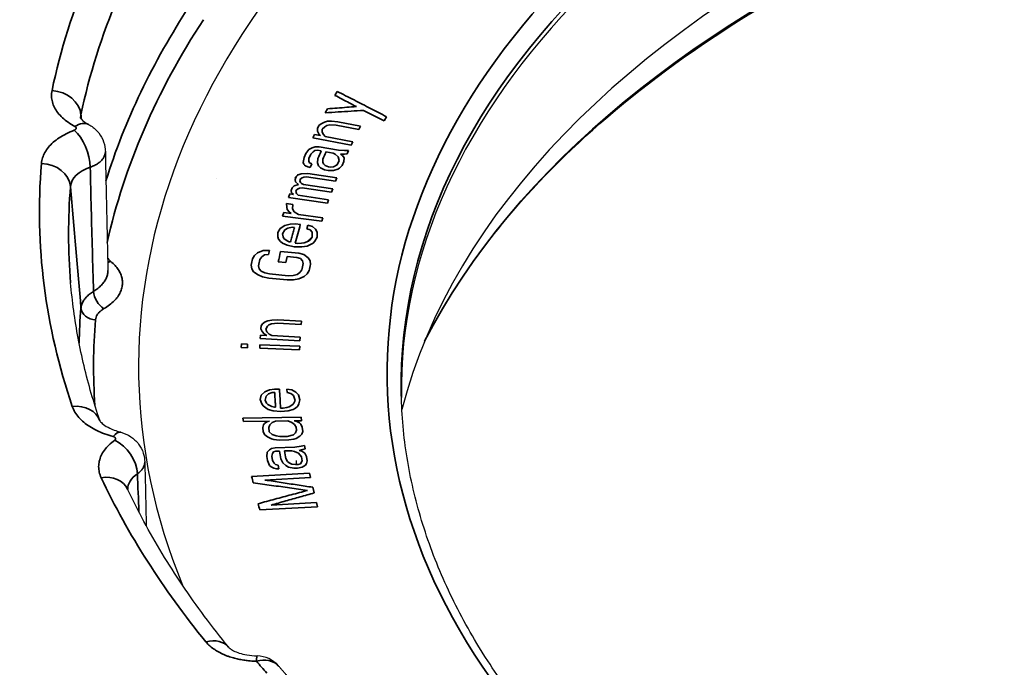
# Model space of a CAD drawing. Header units: millimetres. Extents: x -11430 to 11430, y -300 to 4365.
# Tile 8 of 31: x 2445 to 2462, y 1375 to 1386. Entities that reach past the tile are written whole.
import ezdxf

# ---------------------------------------------------------------- set-up
doc = ezdxf.new("R2010")
doc.units = ezdxf.units.MM
doc.header["$LTSCALE"] = 15
doc.layers.add('_Sichtbarkanten', color=7, linetype='Continuous', lineweight=25)
doc.layers.add('Sichtbar schmal (ISO)', color=7, linetype='Continuous', lineweight=35)

msp = doc.modelspace()

# ---------------------------------------------------------------- linework, layer by layer
at = {"layer": '_Sichtbarkanten'}
for p, q in [((2450.987, 1384.493), (2450.987, 1384.493)), ((2450.734, 1384.25), (2450.734, 1384.25)), ((2450.568, 1384.084), (2450.567, 1384.083)), ((2449.493, 1382.345), (2449.493, 1382.337)), ((2450.127, 1382.265), (2450.127, 1382.265)), ((2446.93, 1382.034), (2446.93, 1382.034)), ((2449.799, 1381.894), (2449.8, 1381.894)), ((2450.161, 1378.715), (2450.159, 1378.784)), ((2450.166, 1378.481), (2450.166, 1378.481)), ((2450.17, 1378.295), (2450.169, 1378.299)), ((2450.171, 1378.226), (2450.171, 1378.229)), ((2450.176, 1377.974), (2450.176, 1377.975))]:
    msp.add_line(p, q, dxfattribs=at)
msp.add_arc((2449.474, 1374.942), 0.5, 41.3481, 88.6196, dxfattribs=at)
msp.add_ellipse((2475.705, 1383.045), major_axis=(37.75, 0), ratio=0.57735, dxfattribs=at)
for centre, major_axis, ratio, start_param, end_param in [((2475.705, 1379.983), (-23.75, 0), 0.57735, 3.132886, 6.291892), ((2475.705, 1377.612), (-24.004, 0), 0.57735, 3.289846, 6.134932), ((2475.705, 1380.392), (-28.25, 0), 0.57735, 5.639136, 6.514529), ((2446.364, 1384.092), (0.236, 0.441), 0.555501, 6.28316, 6.283206), ((2475.705, 1382.841), (-37.491, 0), 0.57735, 6.237108, 7.101573), ((2447.022, 1378.786), (0.129, 0.483), 0.343396, 6.283184, 6.28321)]:
    msp.add_ellipse(centre, major_axis=major_axis, ratio=ratio, start_param=start_param, end_param=end_param, dxfattribs=at)
for points, knots in [([(2438.255, 1383.851), (2438.439, 1386.158), (2439.26, 1388.444), (2442.092, 1392.763), (2444.115, 1394.793), (2449.164, 1398.388), (2452.194, 1399.95), (2458.947, 1402.44), (2462.669, 1403.369), (2470.427, 1404.5), (2474.461, 1404.703), (2482.437, 1404.364), (2486.376, 1403.823), (2493.765, 1402.048), (2497.213, 1400.815), (2503.269, 1397.777), (2505.875, 1395.973), (2509.977, 1391.973), (2511.473, 1389.776), (2512.782, 1386.296), (2513.058, 1385.076), (2513.156, 1383.851)], [3.889269, 3.889269, 3.889269, 3.889269, 4.205166, 4.205166, 4.524465, 4.524465, 4.845516, 4.845516, 5.166574, 5.166574, 5.487449, 5.487449, 5.808279, 5.808279, 6.129227, 6.129227, 6.450356, 6.450356, 6.770975, 6.770975, 6.938707, 6.938707, 6.938707, 6.938707]), ([(2452.354, 1380.823), (2453.024, 1382.135), (2454.038, 1383.396), (2456.771, 1385.788), (2458.539, 1386.901), (2462.595, 1388.752), (2464.883, 1389.491), (2469.751, 1390.518), (2472.33, 1390.807), (2477.518, 1390.903), (2480.126, 1390.71), (2485.103, 1389.862), (2487.471, 1389.208), (2491.726, 1387.508), (2493.612, 1386.463), (2496.715, 1384.092), (2497.93, 1382.767), (2498.861, 1381.191), (2498.962, 1381.008), (2499.056, 1380.823)], [4.130031, 4.130031, 4.130031, 4.130031, 4.426418, 4.426418, 4.745115, 4.745115, 5.063409, 5.063409, 5.382001, 5.382001, 5.700744, 5.700744, 6.019385, 6.019385, 6.337732, 6.337732, 6.656179, 6.656179, 6.697946, 6.697946, 6.697946, 6.697946]), ([(2446.461, 1384.645), (2446.461, 1384.645), (2446.462, 1384.642), (2446.471, 1384.63), (2446.48, 1384.618), (2446.516, 1384.586), (2446.547, 1384.563), (2446.592, 1384.538), (2446.596, 1384.535), (2446.601, 1384.533)], [0.0419837, 0.0419837, 0.0419837, 0.0419837, 0.0680897, 0.0680897, 0.1002999, 0.1002999, 0.1435031, 0.1435031, 0.1481597, 0.1481597, 0.1481597, 0.1481597]), ([(2446.601, 1384.533), (2446.654, 1384.504), (2446.704, 1384.467), (2446.785, 1384.379), (2446.818, 1384.329), (2446.865, 1384.223), (2446.88, 1384.166), (2446.886, 1384.098), (2446.887, 1384.086), (2446.887, 1384.073)], [0, 0, 0, 0, 0.0364794, 0.0364794, 0.071883, 0.071883, 0.1060223, 0.1060223, 0.1133549, 0.1133549, 0.1133549, 0.1133549]), ([(2446.794, 1379.464), (2446.741, 1379.62), (2446.692, 1379.776), (2446.601, 1380.089), (2446.56, 1380.246), (2446.485, 1380.561), (2446.452, 1380.719), (2446.393, 1381.034), (2446.367, 1381.192), (2446.324, 1381.508), (2446.307, 1381.666), (2446.293, 1381.825)], [3.6491391, 3.6491391, 3.6491391, 3.6491391, 3.6779871, 3.6779871, 3.7069218, 3.7069218, 3.7358566, 3.7358566, 3.7647913, 3.7647913, 3.7937261, 3.7937261, 3.7937261, 3.7937261]), ([(2453.888, 1374.711), (2453.654, 1375.022), (2453.441, 1375.337), (2453.042, 1376), (2452.86, 1376.347), (2452.544, 1377.049), (2452.411, 1377.403), (2452.195, 1378.115), (2452.111, 1378.474), (2451.995, 1379.192), (2451.963, 1379.553), (2451.955, 1379.913)], [3.4336181, 3.4336181, 3.4336181, 3.4336181, 3.5085218, 3.5085218, 3.5891036, 3.5891036, 3.6696854, 3.6696854, 3.7502672, 3.7502672, 3.8308491, 3.8308491, 3.8308491, 3.8308491]), ([(2446.794, 1379.464), (2446.794, 1379.464), (2446.795, 1379.462), (2446.801, 1379.452), (2446.808, 1379.444), (2446.837, 1379.415), (2446.865, 1379.392), (2446.94, 1379.348), (2446.985, 1379.326), (2447.072, 1379.293), (2447.11, 1379.28), (2447.151, 1379.269)], [0.0126848, 0.0126848, 0.0126848, 0.0126848, 0.0362668, 0.0362668, 0.0642865, 0.0642865, 0.1082406, 0.1082406, 0.1493287, 0.1493287, 0.1776268, 0.1776268, 0.1776268, 0.1776268]), ([(2447.151, 1379.269), (2447.211, 1379.253), (2447.269, 1379.227), (2447.372, 1379.159), (2447.418, 1379.116), (2447.49, 1379.021), (2447.518, 1378.968), (2447.552, 1378.864), (2447.561, 1378.812), (2447.562, 1378.761)], [0, 0, 0, 0, 0.0374802, 0.0374802, 0.0743379, 0.0743379, 0.109327, 0.109327, 0.1401567, 0.1401567, 0.1401567, 0.1401567]), ([(2448.998, 1375.589), (2448.855, 1375.764), (2448.718, 1375.94), (2448.454, 1376.295), (2448.327, 1376.474), (2448.086, 1376.834), (2447.97, 1377.014), (2447.75, 1377.378), (2447.646, 1377.56), (2447.449, 1377.927), (2447.356, 1378.111), (2447.268, 1378.296)], [3.4032115, 3.4032115, 3.4032115, 3.4032115, 3.4378911, 3.4378911, 3.472571, 3.472571, 3.507251, 3.507251, 3.5419309, 3.5419309, 3.5766108, 3.5766108, 3.5766108, 3.5766108]), ([(2448.998, 1375.589), (2449, 1375.587), (2449.007, 1375.579), (2449.036, 1375.557), (2449.057, 1375.543), (2449.11, 1375.517), (2449.143, 1375.503), (2449.219, 1375.479), (2449.264, 1375.467), (2449.366, 1375.449), (2449.426, 1375.444), (2449.486, 1375.442)], [0, 0, 0, 0, 0.0302697, 0.0302697, 0.0583732, 0.0583732, 0.0864308, 0.0864308, 0.1167973, 0.1167973, 0.1526892, 0.1526892, 0.1526892, 0.1526892]), ([(2450.024, 1375.077), (2450.012, 1375.09), (2450, 1375.103), (2449.977, 1375.129), (2449.965, 1375.142), (2449.942, 1375.168), (2449.93, 1375.181), (2449.907, 1375.207), (2449.895, 1375.22), (2449.872, 1375.246), (2449.861, 1375.259), (2449.849, 1375.273)], [3.35975881, 3.35975881, 3.35975881, 3.35975881, 3.36242813, 3.36242813, 3.36509746, 3.36509746, 3.36776678, 3.36776678, 3.37043611, 3.37043611, 3.37310543, 3.37310543, 3.37310543, 3.37310543])]:
    msp.add_open_spline(points, degree=3, knots=knots, dxfattribs=at)
for points in [[(2446.887, 1384.073), (2446.901, 1383.393), (2446.915, 1382.713), (2446.93, 1382.034)], [(2450.32, 1383.824), (2450.319, 1383.823), (2450.317, 1383.822), (2450.316, 1383.82)], [(2450.185, 1383.677), (2450.167, 1383.657), (2450.148, 1383.637), (2450.13, 1383.616)], [(2449.454, 1381.994), (2449.452, 1381.992), (2449.451, 1381.989), (2449.45, 1381.986)], [(2447.562, 1378.761), (2447.571, 1378.398), (2447.579, 1378.035), (2447.587, 1377.67)]]:
    msp.add_open_spline(points, degree=3, dxfattribs=at)
at = {"layer": 'Sichtbar schmal (ISO)'}
for p, q in [((2450.855, 1385.101), (2450.817, 1385.032)), ((2450.691, 1384.803), (2450.653, 1384.734)), ((2451.309, 1384.775), (2451.664, 1384.598)), ((2451.664, 1384.598), (2451.702, 1384.667)), ((2450.52, 1384.468), (2450.518, 1384.418)), ((2450.543, 1384.515), (2450.52, 1384.468)), ((2450.58, 1384.545), (2450.543, 1384.515)), ((2450.638, 1384.572), (2450.58, 1384.545)), ((2450.6, 1384.403), (2450.602, 1384.453)), ((2450.602, 1384.453), (2450.645, 1384.495)), ((2450.691, 1384.588), (2450.638, 1384.572)), ((2450.645, 1384.495), (2450.677, 1384.514)), ((2450.677, 1384.514), (2450.729, 1384.53)), ((2450.758, 1384.588), (2450.691, 1384.588)), ((2450.729, 1384.53), (2450.837, 1384.522)), ((2450.866, 1384.58), (2450.758, 1384.588)), ((2450.837, 1384.522), (2451.226, 1384.448)), ((2451.255, 1384.506), (2450.866, 1384.58)), ((2450.963, 1384.498), (2450.963, 1384.498)), ((2451.226, 1384.448), (2451.255, 1384.506)), ((2450.469, 1384.364), (2450.44, 1384.306)), ((2450.44, 1384.306), (2451.095, 1384.182)), ((2450.571, 1384.345), (2450.469, 1384.364)), ((2450.518, 1384.418), (2450.542, 1384.376)), ((2450.542, 1384.376), (2450.571, 1384.345)), ((2450.624, 1384.36), (2450.6, 1384.403)), ((2450.653, 1384.329), (2450.624, 1384.36)), ((2451.124, 1384.239), (2450.653, 1384.329)), ((2450.371, 1384.105), (2450.32, 1384.038)), ((2450.428, 1384.133), (2450.371, 1384.105)), ((2450.479, 1384.149), (2450.428, 1384.133)), ((2450.475, 1384.087), (2450.521, 1384.092)), ((2450.546, 1384.15), (2450.479, 1384.149)), ((2450.521, 1384.092), (2450.583, 1384.081)), ((2450.877, 1384.094), (2450.546, 1384.15)), ((2450.712, 1384.254), (2450.712, 1384.255)), ((2450.985, 1384.088), (2450.877, 1384.094)), ((2451.052, 1384.089), (2450.985, 1384.088)), ((2451.026, 1384.03), (2451.052, 1384.089)), ((2451.095, 1384.182), (2451.124, 1384.239)), ((2450.29, 1383.968), (2450.275, 1383.883)), ((2450.32, 1384.038), (2450.29, 1383.968)), ((2450.373, 1383.954), (2450.403, 1384.024)), ((2450.373, 1383.904), (2450.373, 1383.954)), ((2450.403, 1384.024), (2450.444, 1384.067)), ((2450.444, 1384.067), (2450.475, 1384.087)), ((2450.527, 1383.953), (2450.517, 1383.879)), ((2450.546, 1384.087), (2450.547, 1384.087)), ((2450.61, 1383.888), (2450.61, 1383.939)), ((2450.665, 1384.067), (2450.789, 1384.046)), ((2450.789, 1384.046), (2450.825, 1384.027)), ((2450.825, 1384.027), (2450.872, 1383.981)), ((2450.872, 1383.981), (2450.888, 1383.916)), ((2450.913, 1384.025), (2450.98, 1384.026)), ((2450.949, 1384.006), (2450.913, 1384.025)), ((2450.975, 1383.964), (2450.949, 1384.006)), ((2450.971, 1383.902), (2450.975, 1383.964)), ((2450.98, 1384.026), (2451.026, 1384.03)), ((2450.275, 1383.883), (2450.286, 1383.856)), ((2450.286, 1383.856), (2450.317, 1383.826)), ((2450.317, 1383.826), (2450.353, 1383.807)), ((2450.353, 1383.807), (2450.394, 1383.8)), ((2450.383, 1383.877), (2450.373, 1383.904)), ((2450.42, 1383.858), (2450.383, 1383.877)), ((2450.394, 1383.8), (2450.42, 1383.858)), ((2450.517, 1383.879), (2450.538, 1383.826)), ((2450.538, 1383.826), (2450.57, 1383.795)), ((2450.57, 1383.795), (2450.642, 1383.758)), ((2450.621, 1383.862), (2450.61, 1383.888)), ((2450.652, 1383.831), (2450.621, 1383.862)), ((2450.642, 1383.758), (2450.704, 1383.747)), ((2450.709, 1383.809), (2450.652, 1383.831)), ((2450.75, 1383.802), (2450.709, 1383.809)), ((2450.796, 1383.807), (2450.75, 1383.802)), ((2450.792, 1383.745), (2450.869, 1383.769)), ((2450.858, 1383.846), (2450.796, 1383.807)), ((2450.888, 1383.916), (2450.858, 1383.846)), ((2450.869, 1383.769), (2450.899, 1383.789)), ((2450.899, 1383.789), (2450.94, 1383.832)), ((2450.94, 1383.832), (2450.971, 1383.902)), ((2448.794, 1383.611), (2448.794, 1383.611)), ((2450.155, 1383.639), (2450.137, 1383.592)), ((2450.137, 1383.592), (2450.145, 1383.554)), ((2450.189, 1383.671), (2450.155, 1383.639)), ((2450.239, 1383.689), (2450.189, 1383.671)), ((2450.216, 1383.568), (2450.229, 1383.603)), ((2450.229, 1383.603), (2450.259, 1383.623)), ((2450.352, 1383.696), (2450.239, 1383.689)), ((2450.259, 1383.623), (2450.284, 1383.632)), ((2450.284, 1383.632), (2450.33, 1383.638)), ((2450.33, 1383.638), (2450.829, 1383.563)), ((2450.851, 1383.622), (2450.352, 1383.696)), ((2450.704, 1383.747), (2450.792, 1383.745)), ((2450.829, 1383.563), (2450.851, 1383.622)), ((2450.085, 1383.451), (2450.068, 1383.404)), ((2450.119, 1383.483), (2450.085, 1383.451)), ((2450.194, 1383.509), (2450.119, 1383.483)), ((2450.145, 1383.554), (2450.194, 1383.509)), ((2450.151, 1383.391), (2450.159, 1383.415)), ((2450.159, 1383.415), (2450.189, 1383.435)), ((2450.189, 1383.435), (2450.214, 1383.444)), ((2450.214, 1383.444), (2450.26, 1383.449)), ((2450.228, 1383.541), (2450.216, 1383.568)), ((2450.245, 1383.526), (2450.228, 1383.541)), ((2450.282, 1383.508), (2450.245, 1383.526)), ((2450.26, 1383.449), (2450.759, 1383.375)), ((2450.781, 1383.433), (2450.282, 1383.508)), ((2450.759, 1383.375), (2450.781, 1383.433)), ((2450.046, 1383.345), (2450.024, 1383.286)), ((2450.024, 1383.286), (2450.69, 1383.187)), ((2450.108, 1383.336), (2450.046, 1383.345)), ((2450.068, 1383.404), (2450.075, 1383.365)), ((2450.075, 1383.365), (2450.108, 1383.336)), ((2450.158, 1383.353), (2450.151, 1383.391)), ((2450.191, 1383.323), (2450.158, 1383.353)), ((2450.711, 1383.245), (2450.191, 1383.323)), ((2450.69, 1383.187), (2450.711, 1383.245)), ((2449.99, 1383.18), (2449.992, 1383.118)), ((2450.095, 1383.166), (2449.99, 1383.18)), ((2449.992, 1383.118), (2450.002, 1383.08)), ((2450.002, 1383.08), (2450.033, 1383.039)), ((2450.093, 1383.093), (2450.095, 1383.166)), ((2450.12, 1383.04), (2450.093, 1383.093)), ((2449.941, 1383.026), (2449.922, 1382.967)), ((2449.922, 1382.967), (2450.592, 1382.879)), ((2450.067, 1383.01), (2449.941, 1383.026)), ((2450.033, 1383.039), (2450.067, 1383.01)), ((2450.192, 1382.993), (2450.12, 1383.04)), ((2450.611, 1382.938), (2450.192, 1382.993)), ((2450.592, 1382.879), (2450.611, 1382.938)), ((2449.882, 1382.753), (2449.841, 1382.684)), ((2449.961, 1382.805), (2449.882, 1382.753)), ((2450.054, 1382.831), (2449.961, 1382.805)), ((2449.962, 1382.731), (2450.014, 1382.762)), ((2450.014, 1382.762), (2450.084, 1382.778)), ((2450.142, 1382.833), (2450.054, 1382.831)), ((2450.084, 1382.778), (2450.126, 1382.774)), ((2450.226, 1382.823), (2450.142, 1382.833)), ((2450.352, 1382.809), (2450.336, 1382.749)), ((2450.336, 1382.749), (2450.396, 1382.73)), ((2450.433, 1382.787), (2450.352, 1382.809)), ((2450.486, 1382.744), (2450.433, 1382.787)), ((2450.515, 1382.692), (2450.486, 1382.744)), ((2449.841, 1382.684), (2449.843, 1382.61)), ((2449.843, 1382.61), (2449.854, 1382.572)), ((2449.854, 1382.572), (2449.887, 1382.532)), ((2449.922, 1382.662), (2449.962, 1382.731)), ((2449.93, 1382.612), (2449.922, 1382.662)), ((2449.945, 1382.586), (2449.93, 1382.612)), ((2449.998, 1382.543), (2449.945, 1382.586)), ((2450.427, 1382.604), (2450.393, 1382.559)), ((2450.396, 1382.73), (2450.428, 1382.689)), ((2450.428, 1382.689), (2450.427, 1382.604)), ((2450.474, 1382.537), (2450.514, 1382.606)), ((2450.514, 1382.606), (2450.515, 1382.692)), ((2449.887, 1382.532), (2449.922, 1382.503)), ((2449.922, 1382.503), (2450, 1382.469)), ((2450.037, 1382.526), (2449.998, 1382.543)), ((2450, 1382.469), (2450.123, 1382.443)), ((2450.058, 1382.524), (2450.037, 1382.526)), ((2450.123, 1382.443), (2450.252, 1382.44)), ((2450.181, 1382.497), (2450.139, 1382.502)), ((2450.247, 1382.502), (2450.181, 1382.497)), ((2450.293, 1382.509), (2450.247, 1382.502)), ((2450.252, 1382.44), (2450.343, 1382.454)), ((2450.365, 1382.537), (2450.293, 1382.509)), ((2450.343, 1382.454), (2450.391, 1382.473)), ((2450.393, 1382.559), (2450.365, 1382.537)), ((2450.391, 1382.473), (2450.443, 1382.504)), ((2450.443, 1382.504), (2450.474, 1382.537)), ((2449.416, 1382.251), (2449.404, 1382.259)), ((2449.441, 1382.293), (2449.408, 1382.236)), ((2449.493, 1382.337), (2449.441, 1382.293)), ((2449.588, 1382.377), (2449.493, 1382.337)), ((2449.534, 1382.224), (2449.565, 1382.269)), ((2449.565, 1382.269), (2449.615, 1382.301)), ((2449.696, 1382.379), (2449.588, 1382.377)), ((2449.615, 1382.301), (2449.681, 1382.307)), ((2449.681, 1382.307), (2449.696, 1382.379)), ((2450.203, 1382.331), (2449.886, 1382.361)), ((2449.998, 1382.277), (2450.167, 1382.261)), ((2450.167, 1382.261), (2450.228, 1382.243)), ((2450.285, 1382.311), (2450.203, 1382.331)), ((2450.228, 1382.243), (2450.263, 1382.203)), ((2450.359, 1382.255), (2450.285, 1382.311)), ((2450.392, 1382.203), (2450.359, 1382.255)), ((2449.385, 1382.128), (2449.394, 1382.067)), ((2449.394, 1382.067), (2449.426, 1382.015)), ((2449.523, 1382.066), (2449.512, 1382.116)), ((2449.558, 1382.027), (2449.523, 1382.066)), ((2449.849, 1382.182), (2449.976, 1382.17)), ((2450.263, 1382.203), (2450.274, 1382.153)), ((2450.4, 1382.141), (2450.392, 1382.203)), ((2449.426, 1382.015), (2449.501, 1381.959)), ((2449.501, 1381.959), (2449.58, 1381.927)), ((2449.616, 1381.997), (2449.558, 1382.027)), ((2449.58, 1381.927), (2449.684, 1381.905)), ((2449.698, 1381.977), (2449.616, 1381.997)), ((2449.684, 1381.905), (2450, 1381.875)), ((2450.015, 1381.947), (2449.698, 1381.977)), ((2450.102, 1381.951), (2450.015, 1381.947)), ((2450.171, 1381.968), (2450.102, 1381.951)), ((2450.22, 1382), (2450.171, 1381.968)), ((2450.198, 1381.893), (2450.292, 1381.932)), ((2450.251, 1382.046), (2450.22, 1382)), ((2450.292, 1381.932), (2450.345, 1381.976)), ((2450.345, 1381.976), (2450.378, 1382.034)), ((2450, 1381.875), (2450.109, 1381.877)), ((2450.109, 1381.877), (2450.198, 1381.893)), ((2449.556, 1381.087), (2449.552, 1381.039)), ((2449.58, 1381.122), (2449.556, 1381.087)), ((2449.626, 1381.156), (2449.58, 1381.122)), ((2449.67, 1381.177), (2449.626, 1381.156)), ((2449.637, 1381.034), (2449.663, 1381.081)), ((2449.663, 1381.081), (2449.686, 1381.104)), ((2449.735, 1381.186), (2449.67, 1381.177)), ((2449.686, 1381.104), (2449.73, 1381.126)), ((2449.73, 1381.126), (2449.837, 1381.132)), ((2449.842, 1381.192), (2449.735, 1381.186)), ((2449.837, 1381.132), (2450.241, 1381.111)), ((2450.246, 1381.171), (2449.842, 1381.192)), ((2450.241, 1381.111), (2450.246, 1381.171)), ((2449.544, 1380.931), (2449.539, 1380.871)), ((2449.65, 1380.925), (2449.544, 1380.931)), ((2449.552, 1381.039), (2449.57, 1380.99)), ((2449.57, 1380.99), (2449.609, 1380.951)), ((2449.609, 1380.951), (2449.65, 1380.925)), ((2449.655, 1380.985), (2449.637, 1381.034)), ((2449.694, 1380.947), (2449.655, 1380.985)), ((2449.735, 1380.921), (2449.694, 1380.947)), ((2450.224, 1380.895), (2449.735, 1380.921)), ((2450.219, 1380.835), (2450.224, 1380.895)), ((2449.216, 1380.779), (2449.213, 1380.719)), ((2449.213, 1380.719), (2449.319, 1380.715)), ((2449.322, 1380.775), (2449.216, 1380.779)), ((2449.319, 1380.715), (2449.322, 1380.775)), ((2449.535, 1380.766), (2449.532, 1380.706)), ((2450.215, 1380.739), (2449.535, 1380.766)), ((2449.539, 1380.871), (2450.219, 1380.835)), ((2450.213, 1380.679), (2450.215, 1380.739)), ((2449.532, 1380.706), (2450.213, 1380.679)), ((2449.556, 1379.901), (2449.539, 1379.828)), ((2449.616, 1379.96), (2449.556, 1379.901)), ((2449.699, 1379.996), (2449.616, 1379.96)), ((2449.625, 1379.816), (2449.642, 1379.888)), ((2449.642, 1379.888), (2449.682, 1379.924)), ((2449.682, 1379.924), (2449.745, 1379.948)), ((2449.784, 1380.007), (2449.699, 1379.996)), ((2449.745, 1379.948), (2449.787, 1379.947)), ((2449.869, 1380.007), (2449.784, 1380.007)), ((2449.996, 1380.006), (2450, 1379.946)), ((2450.082, 1379.994), (2449.996, 1380.006)), ((2450, 1379.946), (2450.064, 1379.934)), ((2450.064, 1379.934), (2450.109, 1379.897)), ((2450.148, 1379.957), (2450.082, 1379.994)), ((2450.109, 1379.897), (2450.135, 1379.813)), ((2450.193, 1379.909), (2450.148, 1379.957)), ((2450.22, 1379.825), (2450.193, 1379.909)), ((2449.539, 1379.828), (2449.565, 1379.756)), ((2449.565, 1379.756), (2449.588, 1379.72)), ((2449.588, 1379.72), (2449.633, 1379.684)), ((2449.649, 1379.768), (2449.625, 1379.816)), ((2449.672, 1379.744), (2449.649, 1379.768)), ((2449.738, 1379.707), (2449.672, 1379.744)), ((2449.781, 1379.695), (2449.738, 1379.707)), ((2450.036, 1379.706), (2449.994, 1379.694)), ((2450.097, 1379.741), (2450.036, 1379.706)), ((2450.117, 1379.765), (2450.097, 1379.741)), ((2450.135, 1379.813), (2450.117, 1379.765)), ((2450.143, 1379.681), (2450.184, 1379.717)), ((2450.184, 1379.717), (2450.203, 1379.753)), ((2450.203, 1379.753), (2450.22, 1379.825)), ((2449.633, 1379.684), (2449.677, 1379.66)), ((2449.677, 1379.66), (2449.763, 1379.635)), ((2449.763, 1379.635), (2449.892, 1379.622)), ((2449.802, 1379.695), (2449.781, 1379.695)), ((2449.931, 1379.682), (2449.888, 1379.682)), ((2449.892, 1379.622), (2450.019, 1379.634)), ((2449.994, 1379.694), (2449.931, 1379.682)), ((2450.019, 1379.634), (2450.102, 1379.657)), ((2450.102, 1379.657), (2450.143, 1379.681)), ((2450.24, 1379.524), (2449.243, 1379.511)), ((2449.243, 1379.511), (2449.25, 1379.451)), ((2449.25, 1379.451), (2449.696, 1379.457)), ((2449.596, 1379.395), (2449.581, 1379.347)), ((2449.615, 1379.42), (2449.596, 1379.395)), ((2449.654, 1379.444), (2449.615, 1379.42)), ((2449.696, 1379.457), (2449.654, 1379.444)), ((2449.687, 1379.349), (2449.703, 1379.397)), ((2449.703, 1379.397), (2449.741, 1379.433)), ((2449.741, 1379.433), (2449.802, 1379.458)), ((2449.802, 1379.458), (2450.014, 1379.461)), ((2450.014, 1379.461), (2450.08, 1379.438)), ((2450.08, 1379.438), (2450.127, 1379.403)), ((2450.12, 1379.463), (2450.247, 1379.464)), ((2450.164, 1379.451), (2450.12, 1379.463)), ((2450.127, 1379.403), (2450.154, 1379.355)), ((2450.209, 1379.428), (2450.164, 1379.451)), ((2450.233, 1379.404), (2450.209, 1379.428)), ((2450.26, 1379.356), (2450.233, 1379.404)), ((2450.247, 1379.464), (2450.24, 1379.524)), ((2449.581, 1379.347), (2449.589, 1379.275)), ((2449.589, 1379.275), (2449.616, 1379.227)), ((2449.616, 1379.227), (2449.663, 1379.192)), ((2449.695, 1379.277), (2449.687, 1379.349)), ((2449.743, 1379.229), (2449.695, 1379.277)), ((2449.81, 1379.206), (2449.743, 1379.229)), ((2449.875, 1379.195), (2449.81, 1379.206)), ((2450.106, 1379.222), (2450.002, 1379.197)), ((2450.144, 1379.259), (2450.106, 1379.222)), ((2450.16, 1379.307), (2450.144, 1379.259)), ((2450.154, 1379.355), (2450.16, 1379.307)), ((2450.155, 1379.163), (2450.215, 1379.199)), ((2450.215, 1379.199), (2450.253, 1379.236)), ((2450.253, 1379.236), (2450.269, 1379.284)), ((2450.269, 1379.284), (2450.26, 1379.356)), ((2449.663, 1379.192), (2449.731, 1379.157)), ((2449.731, 1379.157), (2449.774, 1379.145)), ((2449.774, 1379.145), (2449.861, 1379.135)), ((2449.861, 1379.135), (2450.031, 1379.137)), ((2450.002, 1379.197), (2449.875, 1379.195)), ((2450.031, 1379.137), (2450.114, 1379.15)), ((2450.114, 1379.15), (2450.155, 1379.163)), ((2450.238, 1379.03), (2450.134, 1379.015)), ((2450.299, 1379.044), (2450.238, 1379.03)), ((2450.31, 1378.984), (2450.299, 1379.044)), ((2449.66, 1378.927), (2449.651, 1378.855)), ((2449.696, 1378.965), (2449.66, 1378.927)), ((2449.734, 1378.99), (2449.696, 1378.965)), ((2449.795, 1379.004), (2449.734, 1378.99)), ((2449.736, 1378.858), (2449.748, 1378.906)), ((2449.748, 1378.906), (2449.765, 1378.931)), ((2449.765, 1378.931), (2449.806, 1378.944)), ((2450.134, 1379.015), (2449.795, 1379.004)), ((2449.806, 1378.944), (2449.869, 1378.946)), ((2449.954, 1378.949), (2450.081, 1378.953)), ((2450.081, 1378.953), (2450.125, 1378.942)), ((2450.125, 1378.942), (2450.195, 1378.909)), ((2450.195, 1378.909), (2450.248, 1378.85)), ((2450.208, 1378.957), (2450.269, 1378.971)), ((2450.252, 1378.946), (2450.208, 1378.957)), ((2450.301, 1378.912), (2450.252, 1378.946)), ((2450.269, 1378.971), (2450.31, 1378.984)), ((2450.332, 1378.853), (2450.301, 1378.912)), ((2449.651, 1378.855), (2449.663, 1378.783)), ((2449.663, 1378.783), (2449.699, 1378.7)), ((2449.699, 1378.7), (2449.724, 1378.677)), ((2449.748, 1378.786), (2449.736, 1378.858)), ((2449.778, 1378.739), (2449.748, 1378.786)), ((2449.803, 1378.715), (2449.778, 1378.739)), ((2449.847, 1378.705), (2449.803, 1378.715)), ((2449.858, 1378.645), (2449.847, 1378.705)), ((2449.892, 1378.815), (2449.926, 1378.743)), ((2449.926, 1378.743), (2449.976, 1378.697)), ((2449.976, 1378.697), (2450.023, 1378.674)), ((2450.006, 1378.77), (2449.977, 1378.817)), ((2450.032, 1378.747), (2450.006, 1378.77)), ((2450.078, 1378.724), (2450.032, 1378.747)), ((2450.144, 1378.714), (2450.078, 1378.724)), ((2450.186, 1378.716), (2450.144, 1378.714)), ((2450.226, 1378.729), (2450.186, 1378.716)), ((2450.26, 1378.778), (2450.226, 1378.729)), ((2450.248, 1378.85), (2450.26, 1378.778)), ((2450.258, 1378.67), (2450.315, 1378.708)), ((2450.315, 1378.708), (2450.332, 1378.732)), ((2450.345, 1378.781), (2450.332, 1378.853)), ((2450.332, 1378.732), (2450.345, 1378.781)), ((2450.382, 1378.566), (2449.392, 1378.511)), ((2449.724, 1378.677), (2449.771, 1378.654)), ((2449.771, 1378.654), (2449.815, 1378.644)), ((2449.815, 1378.644), (2449.858, 1378.645)), ((2450.023, 1378.674), (2450.112, 1378.653)), ((2450.112, 1378.653), (2450.175, 1378.655)), ((2450.175, 1378.655), (2450.258, 1378.67)), ((2450.4, 1378.494), (2450.382, 1378.566)), ((2449.62, 1378.451), (2450.4, 1378.494)), ((2450.463, 1378.232), (2450.44, 1378.327)), ((2450.504, 1378.065), (2449.724, 1378.022)), ((2450.521, 1377.994), (2450.504, 1378.065)), ((2449.531, 1377.939), (2450.521, 1377.994))]:
    msp.add_line(p, q, dxfattribs=at)
msp.add_ellipse((2475.705, 1383.045), major_axis=(-37.241, 0), ratio=0.57735, dxfattribs=at)
for centre, major_axis, ratio, start_param, end_param in [((2475.705, 1376.852), (24.343, 0), 0.57735, 0.286531, 2.855062), ((2475.705, 1383.045), (-29.947, 0), 0.57735, 5.921448, 6.163166), ((2475.705, 1382.665), (-29.448, 0), 0.57735, 5.921448, 6.163166), ((2475.705, 1380.283), (-23.994, 0), 0.57735, 5.696948, 6.701621), ((2475.705, 1380.082), (-23.752, 0), 0.57735, 5.700849, 6.295528), ((2475.705, 1380.581), (-29.27, 0), 0.57735, 5.921106, 6.105315), ((2475.705, 1380.392), (-29.02, 0), 0.57735, 5.921106, 6.155975), ((2445.974, 1384.707), (0.489, -0.102), 0.810623, 0.237548, 1.738532), ((2447.218, 1384.62), (-0.754, 0.044), 0.576343, 6.196993, 6.337954), ((2446.095, 1387.538), (1.002, -11.404), 0.011201, 1.311517, 1.318412), ((2446.355, 1384.028), (0.177, -0.468), 0.447939, 0.911342, 2.439573), ((2446.364, 1384.092), (0.236, 0.441), 0.555501, 0.000005, 0.767495), ((2446.095, 1387.538), (1.002, -11.404), 0.011201, 1.304572, 1.304575), ((2450.614, 1386.606), (12.112, 28.088), 0.031834, 4.631527, 4.636116), ((2450.697, 1386.583), (12.071, 27.994), 0.031831, 4.63151, 4.636114), ((2475.705, 1382.854), (-37.49, 0), 0.57735, 6.237108, 7.184503), ((2475.705, 1383.045), (-29.947, 0), 0.57735, 6.235607, 6.477325), ((2445.792, 1383.459), (0.498, -0.041), 0.815573, 0.136972, 1.637955), ((2447.044, 1383.425), (0.754, -0.043), 0.575788, 2.186015, 3.127418), ((2475.705, 1382.665), (-29.448, 0), 0.57735, 6.235607, 6.332651), ((2446.049, 1387.214), (0.967, -11.651), 0.006175, 5.038642, 5.235204), ((2450.216, 2057.81), (74.311, 823.579), 0.125986, 3.762494, 3.763174), ((2475.705, 1374.554), (28.875, 0), 0.57735, 2.637149, 2.642552), ((2449.405, 1384.724), (6.053, 29.335), 0.01694, 4.627275, 4.630953), ((2449.967, 1385.231), (5.974, 29.001), 0.01694, 4.610531, 4.616743), ((2450.062, 1385.043), (5.936, 28.802), 0.016933, 4.615962, 4.619713), ((2475.705, 1374.554), (28.875, 0), 0.57735, 2.660587, 2.660606), ((2446.98, 1382.396), (0.159, 0.193), 0.667853, 3.765733, 4.02942), ((2449.531, 1384.701), (6.025, 29.197), 0.016942, 4.62725, 4.630945), ((2450.271, 1384.561), (5.856, 28.38), 0.016946, 4.627136, 4.630938), ((2450.398, 1384.538), (5.828, 28.245), 0.016949, 4.627103, 4.630923), ((2475.705, 1374.554), (28.875, 0), 0.57735, 2.685527, 2.685561), ((2446.863, 1381.587), (0.126, -0.216), 0.580009, 3.970082, 5.495468), ((2475.705, 1380.581), (-29.27, 0), 0.57735, 6.235265, 6.2706), ((2446.718, 1381.398), (-0.249, 0.021), 0.815559, 0.137453, 1.638436), ((2475.705, 1380.392), (-29.02, 0), 0.57735, 6.235265, 6.322809), ((2449.922, 2054.996), (-16.481, 826.76), 0.028263, 2.525429, 2.526109), ((2446.321, 1379.301), (0.473, 0.161), 0.801158, 0.00377, 1.304445), ((2447.022, 1378.786), (0.129, 0.483), 0.343396, 0.000005, 0.662046), ((2447.047, 1378.723), (0.292, -0.406), 0.636967, 0.7669, 2.295132), ((2449.856, 1381.472), (-4.966, 28.807), 0.014298, 1.656136, 1.660725), ((2449.941, 1381.467), (-4.949, 28.713), 0.014298, 1.656146, 1.660751), ((2448.025, 1378.272), (0.754, -0.039), 0.564577, 2.494824, 3.193491), ((2446.816, 1378.082), (0.452, 0.214), 0.787656, 0, 1.214172), ((2475.705, 1383.045), (-29.947, 0), 0.57735, 0.266581, 0.439981), ((2449.214, 1381.794), (-7.115, 29.624), 0.019586, 1.677156, 1.6808), ((2475.705, 1378.966), (-25.548, 0), 0.57735, 0.032871, 0.032889), ((2475.705, 1378.966), (-25.548, 0), 0.57735, 0.045415, 0.045654), ((2475.705, 1378.966), (-25.548, 0), 0.57735, 0.049653, 0.049851), ((2449.709, 1379.75), (-7.111, 29.431), 0.019797, 1.623926, 1.627572), ((2475.705, 1378.966), (-25.548, 0), 0.57735, 0.06712, 0.067159), ((2448.611, 1375.273), (0.388, 0.316), 0.738733, 0.000015, 1.028655), ((2449.474, 1374.942), (0.012, 0.5), 0.034049, 6.283184, 6.899075), ((2449.474, 1374.942), (0.375, 0.33), 0.72793, 6.283184, 7.284253), ((2475.705, 1383.045), (-29.423, 0), 0.57735, 0.470087, 0.483433)]:
    msp.add_ellipse(centre, major_axis=major_axis, ratio=ratio, start_param=start_param, end_param=end_param, dxfattribs=at)
for points in [[(2446.364, 1384.501), (2446.323, 1384.523), (2446.246, 1384.57), (2446.15, 1384.648), (2446.071, 1384.733), (2446.013, 1384.824), (2445.976, 1384.918), (2445.961, 1385.017), (2445.967, 1385.082), (2445.974, 1385.115)], [(2450.817, 1385.032), (2450.859, 1385.011), (2450.942, 1384.967), (2451.065, 1384.903), (2451.146, 1384.861), (2451.186, 1384.84)], [(2450.828, 1385.021), (2450.83, 1385.023), (2450.831, 1385.024), (2450.832, 1385.025)], [(2450.653, 1384.734), (2450.728, 1384.739), (2450.876, 1384.748), (2451.094, 1384.762), (2451.238, 1384.771), (2451.309, 1384.775)], [(2451.186, 1384.84), (2451.132, 1384.836), (2451.023, 1384.828), (2450.858, 1384.815), (2450.747, 1384.807), (2450.691, 1384.803)], [(2445.792, 1383.867), (2445.795, 1383.9), (2445.808, 1383.963), (2445.848, 1384.056), (2445.911, 1384.146), (2445.992, 1384.23), (2446.093, 1384.307), (2446.215, 1384.377), (2446.306, 1384.418), (2446.355, 1384.436)], [(2450.301, 1383.829), (2450.303, 1383.831), (2450.305, 1383.833), (2450.307, 1383.835)], [(2447.022, 1379.195), (2446.97, 1379.208), (2446.872, 1379.239), (2446.739, 1379.296), (2446.618, 1379.364), (2446.514, 1379.439), (2446.429, 1379.522), (2446.362, 1379.613), (2446.332, 1379.677), (2446.321, 1379.71)], [(2446.816, 1378.49), (2446.801, 1378.522), (2446.78, 1378.584), (2446.768, 1378.68), (2446.78, 1378.776), (2446.813, 1378.87), (2446.867, 1378.962), (2446.945, 1379.051), (2447.011, 1379.105), (2447.047, 1379.132)], [(2447.461, 1377.908), (2447.453, 1378.124), (2447.445, 1378.341), (2447.437, 1378.56)]]:
    msp.add_open_spline(points, degree=3, dxfattribs=at)
for points, knots in [([(2451.702, 1384.667), (2451.612, 1384.714), (2451.52, 1384.761), (2451.427, 1384.808), (2451.334, 1384.856), (2451.24, 1384.904), (2451.145, 1384.953), (2451.049, 1385.002), (2450.953, 1385.051), (2450.855, 1385.101)], [0, 0, 0, 0, 0.3333333, 0.3333333, 0.3333333, 0.6666667, 0.6666667, 0.6666667, 1, 1, 1, 1]), ([(2446.355, 1384.436), (2446.358, 1384.437), (2446.361, 1384.439), (2446.364, 1384.44), (2446.367, 1384.442), (2446.37, 1384.444), (2446.372, 1384.445), (2446.374, 1384.447), (2446.377, 1384.449), (2446.378, 1384.451), (2446.38, 1384.453), (2446.382, 1384.455), (2446.383, 1384.457), (2446.384, 1384.459), (2446.385, 1384.462), (2446.386, 1384.464), (2446.387, 1384.466), (2446.387, 1384.468), (2446.387, 1384.47), (2446.387, 1384.473), (2446.387, 1384.475), (2446.386, 1384.477), (2446.386, 1384.479), (2446.385, 1384.482), (2446.383, 1384.484), (2446.382, 1384.486), (2446.381, 1384.488), (2446.379, 1384.49), (2446.377, 1384.492), (2446.375, 1384.494), (2446.372, 1384.495), (2446.37, 1384.497), (2446.367, 1384.499), (2446.364, 1384.501)], [0.0014287, 0.0014287, 0.0014287, 0.0014287, 0.0909091, 0.0909091, 0.0909091, 0.1818182, 0.1818182, 0.1818182, 0.2727273, 0.2727273, 0.2727273, 0.3636364, 0.3636364, 0.3636364, 0.4545455, 0.4545455, 0.4545455, 0.5454545, 0.5454545, 0.5454545, 0.6363636, 0.6363636, 0.6363636, 0.7272727, 0.7272727, 0.7272727, 0.8181818, 0.8181818, 0.8181818, 0.9090909, 0.9090909, 0.9090909, 1, 1, 1, 1]), ([(2446.629, 1383.804), (2446.655, 1383.813), (2446.705, 1383.833), (2446.768, 1383.87), (2446.82, 1383.913), (2446.858, 1383.962), (2446.881, 1384.014), (2446.887, 1384.052), (2446.887, 1384.072), (2446.887, 1384.073)], [0.0002954, 0.0002954, 0.0002954, 0.0002954, 0.0909091, 0.1818182, 0.2727273, 0.3636364, 0.4545455, 0.5454545, 0.5545365, 0.5545365, 0.5545365, 0.5545365]), ([(2446.685, 1381.68), (2446.678, 1381.912), (2446.664, 1382.379), (2446.645, 1383.086), (2446.634, 1383.564), (2446.629, 1383.804)], [0, 0, 0, 0, 0.3333333, 0.6666667, 0.9999913, 0.9999913, 0.9999913, 0.9999913]), ([(2450.126, 1382.774), (2450.118, 1382.746), (2450.111, 1382.718), (2450.103, 1382.69), (2450.096, 1382.663), (2450.088, 1382.635), (2450.081, 1382.607), (2450.073, 1382.579), (2450.066, 1382.552), (2450.058, 1382.524)], [0, 0, 0, 0, 0.333333, 0.333333, 0.333333, 0.666667, 0.666667, 0.666667, 1, 1, 1, 1]), ([(2446.925, 1382.25), (2446.93, 1382.243), (2446.935, 1382.236), (2446.941, 1382.23), (2446.952, 1382.217), (2446.965, 1382.204), (2446.98, 1382.192)], [0.7003857, 0.7003857, 0.7003857, 0.7003857, 0.8, 0.8, 0.8, 0.9998768, 0.9998768, 0.9998768, 0.9998768]), ([(2446.98, 1382.192), (2447.007, 1382.169), (2447.032, 1382.146), (2447.053, 1382.123), (2447.075, 1382.099), (2447.093, 1382.075), (2447.109, 1382.051), (2447.126, 1382.026), (2447.139, 1382.001), (2447.15, 1381.975), (2447.16, 1381.949), (2447.168, 1381.923), (2447.173, 1381.897), (2447.178, 1381.871), (2447.181, 1381.845), (2447.18, 1381.819), (2447.179, 1381.792), (2447.176, 1381.766), (2447.169, 1381.74), (2447.163, 1381.714), (2447.154, 1381.688), (2447.142, 1381.663), (2447.13, 1381.637), (2447.116, 1381.613), (2447.098, 1381.588), (2447.081, 1381.564), (2447.06, 1381.539), (2447.037, 1381.516), (2447.014, 1381.492), (2446.987, 1381.469), (2446.958, 1381.446), (2446.929, 1381.424), (2446.897, 1381.403), (2446.863, 1381.383)], [0, 0, 0, 0, 0.090909, 0.090909, 0.090909, 0.181818, 0.181818, 0.181818, 0.272727, 0.272727, 0.272727, 0.363636, 0.363636, 0.363636, 0.454545, 0.454545, 0.454545, 0.545455, 0.545455, 0.545455, 0.636364, 0.636364, 0.636364, 0.727273, 0.727273, 0.727273, 0.818182, 0.818182, 0.818182, 0.909091, 0.909091, 0.909091, 1, 1, 1, 1]), ([(2446.93, 1382.034), (2446.93, 1382.03), (2446.93, 1382.026), (2446.93, 1382.021), (2446.929, 1382.001), (2446.927, 1381.981), (2446.922, 1381.961), (2446.917, 1381.94), (2446.91, 1381.92), (2446.901, 1381.901), (2446.892, 1381.881), (2446.88, 1381.862), (2446.867, 1381.842), (2446.854, 1381.823), (2446.838, 1381.804), (2446.82, 1381.785), (2446.802, 1381.767), (2446.781, 1381.748), (2446.759, 1381.73), (2446.736, 1381.713), (2446.712, 1381.696), (2446.685, 1381.68)], [0.4349042, 0.4349042, 0.4349042, 0.4349042, 0.4545455, 0.4545455, 0.4545455, 0.5454545, 0.5454545, 0.5454545, 0.6363636, 0.6363636, 0.6363636, 0.7272727, 0.7272727, 0.7272727, 0.8181818, 0.8181818, 0.8181818, 0.9090909, 0.9090909, 0.9090909, 0.9999966, 0.9999966, 0.9999966, 0.9999966]), ([(2446.685, 1381.68), (2446.659, 1381.664), (2446.635, 1381.647), (2446.614, 1381.63), (2446.593, 1381.613), (2446.575, 1381.596), (2446.558, 1381.578), (2446.541, 1381.56), (2446.527, 1381.54), (2446.514, 1381.52), (2446.502, 1381.5), (2446.491, 1381.479), (2446.484, 1381.458), (2446.476, 1381.436), (2446.471, 1381.414), (2446.469, 1381.391)], [0, 0, 0, 0, 0.2, 0.2, 0.2, 0.4, 0.4, 0.4, 0.6, 0.6, 0.6, 0.8, 0.8, 0.8, 1, 1, 1, 1]), ([(2446.863, 1381.383), (2446.845, 1381.373), (2446.829, 1381.362), (2446.815, 1381.351), (2446.801, 1381.34), (2446.789, 1381.329), (2446.778, 1381.317), (2446.767, 1381.305), (2446.757, 1381.293), (2446.748, 1381.28), (2446.74, 1381.266), (2446.733, 1381.253), (2446.728, 1381.238), (2446.723, 1381.224), (2446.72, 1381.209), (2446.718, 1381.194)], [0, 0, 0, 0, 0.2, 0.2, 0.2, 0.4, 0.4, 0.4, 0.6, 0.6, 0.6, 0.8, 0.8, 0.8, 1, 1, 1, 1]), ([(2449.787, 1379.947), (2449.789, 1379.919), (2449.791, 1379.891), (2449.792, 1379.863), (2449.794, 1379.835), (2449.796, 1379.807), (2449.797, 1379.779), (2449.799, 1379.751), (2449.801, 1379.723), (2449.802, 1379.695)], [0, 0, 0, 0, 0.333333, 0.333333, 0.333333, 0.666667, 0.666667, 0.666667, 1, 1, 1, 1]), ([(2447.047, 1379.132), (2447.05, 1379.133), (2447.052, 1379.135), (2447.053, 1379.137), (2447.055, 1379.139), (2447.057, 1379.141), (2447.058, 1379.143), (2447.06, 1379.146), (2447.061, 1379.148), (2447.061, 1379.15), (2447.062, 1379.152), (2447.062, 1379.154), (2447.062, 1379.157), (2447.063, 1379.159), (2447.062, 1379.161), (2447.062, 1379.163), (2447.061, 1379.166), (2447.06, 1379.168), (2447.059, 1379.17), (2447.058, 1379.172), (2447.056, 1379.174), (2447.055, 1379.176), (2447.053, 1379.178), (2447.051, 1379.18), (2447.049, 1379.182), (2447.046, 1379.184), (2447.044, 1379.185), (2447.041, 1379.187), (2447.038, 1379.188), (2447.035, 1379.19), (2447.032, 1379.191), (2447.029, 1379.192), (2447.025, 1379.194), (2447.022, 1379.195)], [0.002032, 0.002032, 0.002032, 0.002032, 0.0909091, 0.0909091, 0.0909091, 0.1818182, 0.1818182, 0.1818182, 0.2727273, 0.2727273, 0.2727273, 0.3636364, 0.3636364, 0.3636364, 0.4545455, 0.4545455, 0.4545455, 0.5454545, 0.5454545, 0.5454545, 0.6363636, 0.6363636, 0.6363636, 0.7272727, 0.7272727, 0.7272727, 0.8181818, 0.8181818, 0.8181818, 0.9090909, 0.9090909, 0.9090909, 1, 1, 1, 1]), ([(2447.437, 1378.56), (2447.456, 1378.573), (2447.492, 1378.601), (2447.531, 1378.648), (2447.555, 1378.698), (2447.562, 1378.736), (2447.562, 1378.758), (2447.562, 1378.761)], [0.0005543, 0.0005543, 0.0005543, 0.0005543, 0.0909091, 0.1818182, 0.2727273, 0.3636364, 0.3812, 0.3812, 0.3812, 0.3812]), ([(2449.418, 1378.404), (2449.524, 1378.389), (2449.629, 1378.374), (2449.733, 1378.36), (2449.838, 1378.345), (2449.941, 1378.331), (2450.043, 1378.316), (2450.145, 1378.302), (2450.246, 1378.288), (2450.346, 1378.274)], [0, 0, 0, 0, 0.333333, 0.333333, 0.333333, 0.666667, 0.666667, 0.666667, 1, 1, 1, 1]), ([(2450.44, 1378.327), (2450.351, 1378.341), (2450.262, 1378.354), (2450.172, 1378.368), (2450.081, 1378.381), (2449.99, 1378.395), (2449.898, 1378.409), (2449.806, 1378.423), (2449.714, 1378.437), (2449.62, 1378.451)], [0, 0, 0, 0, 0.333333, 0.333333, 0.333333, 0.666667, 0.666667, 0.666667, 1, 1, 1, 1]), ([(2450.346, 1378.274), (2450.256, 1378.249), (2450.164, 1378.224), (2450.071, 1378.199), (2449.979, 1378.174), (2449.885, 1378.149), (2449.791, 1378.124), (2449.696, 1378.098), (2449.601, 1378.072), (2449.505, 1378.046)], [0, 0, 0, 0, 0.333333, 0.333333, 0.333333, 0.666667, 0.666667, 0.666667, 1, 1, 1, 1]), ([(2449.724, 1378.022), (2449.808, 1378.046), (2449.892, 1378.07), (2449.975, 1378.093), (2450.058, 1378.117), (2450.14, 1378.14), (2450.221, 1378.163), (2450.303, 1378.186), (2450.383, 1378.209), (2450.463, 1378.232)], [0, 0, 0, 0, 0.333333, 0.333333, 0.333333, 0.666667, 0.666667, 0.666667, 1, 1, 1, 1]), ([(2449.474, 1375.35), (2449.448, 1375.351), (2449.422, 1375.352), (2449.397, 1375.354), (2449.377, 1375.355), (2449.358, 1375.357), (2449.339, 1375.359), (2449.311, 1375.362), (2449.283, 1375.365), (2449.256, 1375.37), (2449.239, 1375.372), (2449.223, 1375.375), (2449.208, 1375.378), (2449.178, 1375.383), (2449.149, 1375.39), (2449.12, 1375.397), (2449.107, 1375.4), (2449.094, 1375.403), (2449.082, 1375.407), (2449.051, 1375.415), (2449.021, 1375.425), (2448.992, 1375.435), (2448.983, 1375.438), (2448.973, 1375.442), (2448.964, 1375.445), (2448.933, 1375.457), (2448.903, 1375.47), (2448.875, 1375.484), (2448.869, 1375.487), (2448.862, 1375.49), (2448.856, 1375.493), (2448.826, 1375.508), (2448.798, 1375.524), (2448.771, 1375.541), (2448.767, 1375.544), (2448.763, 1375.546), (2448.76, 1375.549), (2448.732, 1375.567), (2448.706, 1375.587), (2448.682, 1375.608), (2448.68, 1375.609), (2448.679, 1375.611), (2448.677, 1375.612), (2448.652, 1375.634), (2448.63, 1375.657), (2448.611, 1375.681)], [0.0000004, 0.0000004, 0.0000004, 0.0000004, 0.0709999, 0.0709999, 0.0709999, 0.125, 0.125, 0.125, 0.2038322, 0.2038322, 0.2038322, 0.25, 0.25, 0.25, 0.336501, 0.336501, 0.336501, 0.375, 0.375, 0.375, 0.4692399, 0.4692399, 0.4692399, 0.5, 0.5, 0.5, 0.6019237, 0.6019237, 0.6019237, 0.625, 0.625, 0.625, 0.7346325, 0.7346325, 0.7346325, 0.75, 0.75, 0.75, 0.8673233, 0.8673233, 0.8673233, 0.875, 0.875, 0.875, 1, 1, 1, 1])]:
    msp.add_open_spline(points, degree=3, knots=knots, dxfattribs=at)

doc.saveas('drawing.dxf')
